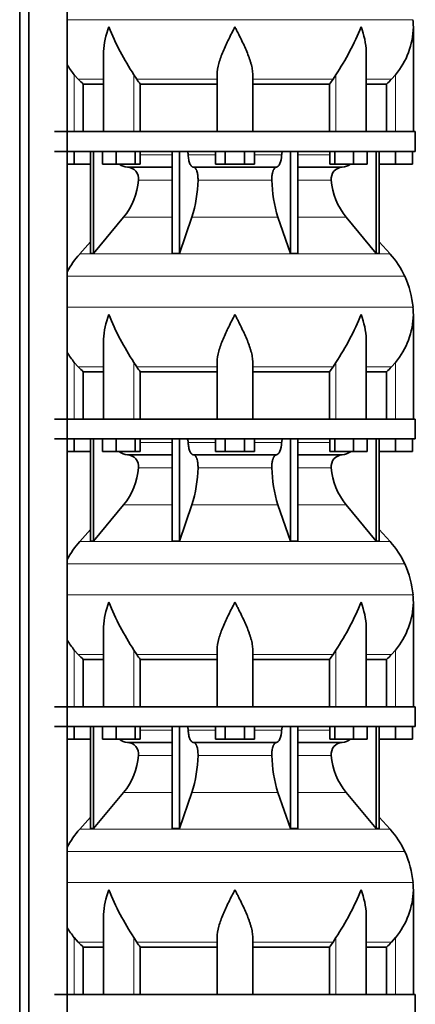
# Model space of a CAD drawing. Header units: millimetres. Extents: x 166 to 773, y -4101 to 2521.
# Tile 24 of 30: x 507 to 707, y 677 to 1174. Entities that reach past the tile are written whole.
import ezdxf

# ---------------------------------------------------------------- set-up
doc = ezdxf.new("R2010")
doc.units = ezdxf.units.MM
doc.layers.add('LOW_134-20', color=7, linetype='Continuous')
doc.layers.add('VSI134_DIFFUSORE', color=7, linetype='Continuous')

# ---------------------------------------------------------------- blocks, each defined once
blk = doc.blocks.new('SE3')
at = {"layer": 'LOW_134-20', "color": 7, "linetype": 'Continuous', "lineweight": 35}
for p, q in [((507.09, -909.32), (507.09, 2007.18)), ((511.64, -909.32), (511.64, 2007.18)), ((531.03, 2007.18), (531.03, -909.32)), ((531.1, 1252.18), (531.1, 1117.18)), ((531.1, 1107.18), (531.1, 972.18)), ((531.1, 962.18), (531.1, 827.18)), ((531.1, 817.18), (531.1, 682.18))]:
    blk.add_line(p, q, dxfattribs=at)
at = {"layer": 'VSI134_DIFFUSORE', "color": 4, "linetype": 'Continuous', "lineweight": 9}
for p, q in [((531.1, 1173.54), (705.49, 1173.54)), ((534.66, 1117.18), (534.66, 1145.78)), ((549.38, 1143.48), (536.67, 1143.48)), ((564.75, 1117.18), (564.75, 1145.78)), ((606.66, 1143.48), (566.17, 1143.48)), ((624.66, 1143.48), (665.15, 1143.48)), ((666.57, 1117.18), (666.57, 1145.78)), ((681.94, 1143.48), (694.65, 1143.48)), ((696.66, 1117.18), (696.66, 1145.78)), ((567.87, 1105.41), (583.96, 1105.41)), ((592.09, 1105.41), (605.85, 1105.41)), ((625.48, 1105.41), (639.23, 1105.41)), ((647.36, 1105.41), (663.46, 1105.41)), ((583.96, 1092.64), (567.03, 1092.64)), ((634.27, 1092.64), (597.05, 1092.64)), ((664.29, 1092.64), (647.36, 1092.64)), ((559.52, 1073.94), (583.96, 1073.94)), ((593.94, 1073.94), (637.38, 1073.94)), ((647.36, 1073.94), (671.8, 1073.94)), ((537.36, 1055.43), (693.96, 1055.43)), ((701.33, 1044.17), (531.1, 1044.17)), ((531.1, 1028.54), (705.49, 1028.54)), ((534.66, 972.18), (534.66, 1000.78)), ((549.38, 998.48), (536.67, 998.48)), ((564.75, 972.18), (564.75, 1000.78)), ((606.66, 998.48), (566.17, 998.48)), ((624.66, 998.48), (665.15, 998.48)), ((666.57, 972.18), (666.57, 1000.78)), ((681.94, 998.48), (694.65, 998.48)), ((696.66, 972.18), (696.66, 1000.78)), ((567.87, 960.41), (583.96, 960.41)), ((592.09, 960.41), (605.85, 960.41)), ((625.48, 960.41), (639.23, 960.41)), ((647.36, 960.41), (663.46, 960.41)), ((583.96, 947.64), (567.03, 947.64)), ((634.27, 947.64), (597.05, 947.64)), ((664.29, 947.64), (647.36, 947.64)), ((559.52, 928.94), (583.96, 928.94)), ((593.94, 928.94), (637.38, 928.94)), ((647.36, 928.94), (671.8, 928.94)), ((537.36, 910.43), (693.96, 910.43)), ((701.33, 899.17), (531.1, 899.17)), ((531.1, 883.54), (705.49, 883.54)), ((534.66, 827.18), (534.66, 855.78)), ((564.75, 827.18), (564.75, 855.78)), ((666.57, 827.18), (666.57, 855.78)), ((696.66, 827.18), (696.66, 855.78)), ((549.38, 853.48), (536.67, 853.48)), ((606.66, 853.48), (566.17, 853.48)), ((624.66, 853.48), (665.15, 853.48)), ((681.94, 853.48), (694.65, 853.48)), ((567.87, 815.41), (583.96, 815.41)), ((592.09, 815.41), (605.85, 815.41)), ((625.48, 815.41), (639.23, 815.41)), ((647.36, 815.41), (663.46, 815.41)), ((583.96, 802.64), (567.03, 802.64)), ((634.27, 802.64), (597.05, 802.64)), ((664.29, 802.64), (647.36, 802.64)), ((559.52, 783.94), (583.96, 783.94)), ((593.94, 783.94), (637.38, 783.94)), ((647.36, 783.94), (671.8, 783.94)), ((537.36, 765.43), (693.96, 765.43)), ((701.33, 754.17), (531.1, 754.17)), ((531.1, 738.54), (705.49, 738.54)), ((534.66, 682.18), (534.66, 710.78)), ((564.75, 682.18), (564.75, 710.78)), ((666.57, 682.18), (666.57, 710.78)), ((696.66, 682.18), (696.66, 710.78)), ((549.38, 708.48), (536.67, 708.48)), ((606.66, 708.48), (566.17, 708.48)), ((624.66, 708.48), (665.15, 708.48)), ((681.94, 708.48), (694.65, 708.48))]:
    blk.add_line(p, q, dxfattribs=at)
at = {"layer": 'VSI134_DIFFUSORE', "color": 7, "linetype": 'Continuous', "lineweight": 35}
for p, q in [((705.66, 1117.18), (705.66, 1169.92)), ((549.38, 1156.54), (549.38, 1117.18)), ((681.94, 1117.18), (681.94, 1156.54)), ((536.67, 1143.48), (534.66, 1145.78)), ((566.17, 1143.48), (564.75, 1145.78)), ((606.66, 1117.18), (606.66, 1145.78)), ((624.66, 1117.18), (624.66, 1145.78)), ((666.57, 1145.78), (665.15, 1143.48)), ((696.66, 1145.78), (694.65, 1143.48)), ((539.19, 1141.04), (549.38, 1141.04)), ((539.19, 1117.18), (539.19, 1141.04)), ((567.95, 1141.04), (606.66, 1141.04)), ((567.95, 1117.18), (567.95, 1141.04)), ((624.66, 1141.04), (663.37, 1141.04)), ((663.37, 1141.04), (663.37, 1117.18)), ((681.94, 1141.04), (692.13, 1141.04)), ((692.13, 1141.04), (692.13, 1117.18)), ((706.66, 1117.18), (524.66, 1117.18)), ((706.66, 1107.18), (706.66, 1117.18)), ((524.66, 1107.18), (706.66, 1107.18)), ((534.66, 1100.78), (534.66, 1107.18)), ((542.83, 1107.18), (542.83, 1055.73)), ((544.36, 1107.18), (544.36, 1055.73)), ((548.9, 1100.78), (548.9, 1107.18)), ((555.84, 1100.78), (555.84, 1107.18)), ((565.32, 1100.78), (565.32, 1107.18)), ((567.87, 1100.78), (567.87, 1107.18)), ((583.96, 1107.18), (583.96, 1055.73)), ((587.66, 1107.18), (587.66, 1055.73)), ((605.85, 1100.78), (605.85, 1107.18)), ((610.75, 1100.78), (610.75, 1107.18)), ((620.57, 1100.78), (620.57, 1107.18)), ((625.48, 1100.78), (625.48, 1107.18)), ((643.66, 1107.18), (643.66, 1055.73)), ((647.36, 1107.18), (647.36, 1055.73)), ((663.46, 1100.78), (663.46, 1107.18)), ((666, 1100.78), (666, 1107.18)), ((675.48, 1100.78), (675.48, 1107.18)), ((682.42, 1100.78), (682.42, 1107.18)), ((686.96, 1107.18), (686.96, 1055.73)), ((688.49, 1107.18), (688.49, 1055.73)), ((696.66, 1100.78), (696.66, 1107.18)), ((705.16, 1100.78), (705.16, 1107.18)), ((534.66, 1100.78), (531.1, 1100.78)), ((542.83, 1100.78), (534.66, 1100.78)), ((555.84, 1100.78), (548.9, 1100.78)), ((565.32, 1100.78), (555.84, 1100.78)), ((561.49, 1099.18), (583.96, 1099.18)), ((567.87, 1100.78), (565.32, 1100.78)), ((594.75, 1099.18), (636.57, 1099.18)), ((610.75, 1100.78), (605.85, 1100.78)), ((620.57, 1100.78), (610.75, 1100.78)), ((625.48, 1100.78), (620.57, 1100.78)), ((647.36, 1099.18), (669.83, 1099.18)), ((666, 1100.78), (663.46, 1100.78)), ((675.48, 1100.78), (666, 1100.78)), ((682.42, 1100.78), (675.48, 1100.78)), ((696.66, 1100.78), (688.49, 1100.78)), ((705.16, 1100.78), (696.66, 1100.78)), ((544.36, 1055.73), (559.52, 1073.94)), ((587.66, 1055.73), (593.94, 1073.94)), ((637.38, 1073.94), (643.66, 1055.73)), ((671.8, 1073.94), (686.96, 1055.73)), ((542.83, 1061.5), (537.36, 1055.43)), ((693.96, 1055.43), (688.49, 1061.5)), ((542.83, 1055.73), (544.36, 1055.73)), ((583.96, 1055.73), (587.66, 1055.73)), ((643.66, 1055.73), (647.36, 1055.73)), ((686.96, 1055.73), (688.49, 1055.73)), ((705.66, 972.18), (705.66, 1024.92)), ((549.38, 1011.54), (549.38, 972.18)), ((681.94, 972.18), (681.94, 1011.54)), ((536.67, 998.48), (534.66, 1000.78)), ((566.17, 998.48), (564.75, 1000.78)), ((606.66, 972.18), (606.66, 1000.78)), ((624.66, 972.18), (624.66, 1000.78)), ((666.57, 1000.78), (665.15, 998.48)), ((696.66, 1000.78), (694.65, 998.48)), ((539.19, 996.04), (549.38, 996.04)), ((539.19, 972.18), (539.19, 996.04)), ((567.95, 996.04), (606.66, 996.04)), ((567.95, 972.18), (567.95, 996.04)), ((624.66, 996.04), (663.37, 996.04)), ((663.37, 996.04), (663.37, 972.18)), ((681.94, 996.04), (692.13, 996.04)), ((692.13, 996.04), (692.13, 972.18)), ((706.66, 972.18), (524.66, 972.18)), ((706.66, 962.18), (706.66, 972.18)), ((524.66, 962.18), (706.66, 962.18)), ((534.66, 955.78), (534.66, 962.18)), ((542.83, 962.18), (542.83, 910.73)), ((544.36, 962.18), (544.36, 910.73)), ((548.9, 955.78), (548.9, 962.18)), ((555.84, 955.78), (555.84, 962.18)), ((565.32, 955.78), (565.32, 962.18)), ((567.87, 955.78), (567.87, 962.18)), ((583.96, 962.18), (583.96, 910.73)), ((587.66, 962.18), (587.66, 910.73)), ((605.85, 955.78), (605.85, 962.18)), ((610.75, 955.78), (610.75, 962.18)), ((620.57, 955.78), (620.57, 962.18)), ((625.48, 955.78), (625.48, 962.18)), ((643.66, 962.18), (643.66, 910.73)), ((647.36, 962.18), (647.36, 910.73)), ((663.46, 955.78), (663.46, 962.18)), ((666, 955.78), (666, 962.18)), ((675.48, 955.78), (675.48, 962.18)), ((682.42, 955.78), (682.42, 962.18)), ((686.96, 962.18), (686.96, 910.73)), ((688.49, 962.18), (688.49, 910.73)), ((696.66, 955.78), (696.66, 962.18)), ((705.16, 955.78), (705.16, 962.18)), ((534.66, 955.78), (531.1, 955.78)), ((542.83, 955.78), (534.66, 955.78)), ((555.84, 955.78), (548.9, 955.78)), ((565.32, 955.78), (555.84, 955.78)), ((561.49, 954.18), (583.96, 954.18)), ((567.87, 955.78), (565.32, 955.78)), ((594.75, 954.18), (636.57, 954.18)), ((610.75, 955.78), (605.85, 955.78)), ((620.57, 955.78), (610.75, 955.78)), ((625.48, 955.78), (620.57, 955.78)), ((647.36, 954.18), (669.83, 954.18)), ((666, 955.78), (663.46, 955.78)), ((675.48, 955.78), (666, 955.78)), ((682.42, 955.78), (675.48, 955.78)), ((696.66, 955.78), (688.49, 955.78)), ((705.16, 955.78), (696.66, 955.78)), ((544.36, 910.73), (559.52, 928.94)), ((587.66, 910.73), (593.94, 928.94)), ((637.38, 928.94), (643.66, 910.73)), ((671.8, 928.94), (686.96, 910.73)), ((542.83, 916.5), (537.36, 910.43)), ((693.96, 910.43), (688.49, 916.5)), ((542.83, 910.73), (544.36, 910.73)), ((583.96, 910.73), (587.66, 910.73)), ((643.66, 910.73), (647.36, 910.73)), ((686.96, 910.73), (688.49, 910.73)), ((705.66, 827.18), (705.66, 879.92)), ((549.38, 866.54), (549.38, 827.18)), ((681.94, 827.18), (681.94, 866.54)), ((536.67, 853.48), (534.66, 855.78)), ((566.17, 853.48), (564.75, 855.78)), ((606.66, 827.18), (606.66, 855.78)), ((624.66, 827.18), (624.66, 855.78)), ((666.57, 855.78), (665.15, 853.48)), ((696.66, 855.78), (694.65, 853.48)), ((539.19, 851.04), (549.38, 851.04)), ((539.19, 827.18), (539.19, 851.04)), ((567.95, 851.04), (606.66, 851.04)), ((567.95, 827.18), (567.95, 851.04)), ((624.66, 851.04), (663.37, 851.04)), ((663.37, 851.04), (663.37, 827.18)), ((681.94, 851.04), (692.13, 851.04)), ((692.13, 851.04), (692.13, 827.18)), ((706.66, 827.18), (524.66, 827.18)), ((706.66, 817.18), (706.66, 827.18)), ((524.66, 817.18), (706.66, 817.18)), ((534.66, 810.78), (534.66, 817.18)), ((542.83, 817.18), (542.83, 765.73)), ((544.36, 817.18), (544.36, 765.73)), ((548.9, 810.78), (548.9, 817.18)), ((555.84, 810.78), (555.84, 817.18)), ((565.32, 810.78), (565.32, 817.18)), ((567.87, 810.78), (567.87, 817.18)), ((583.96, 817.18), (583.96, 765.73)), ((587.66, 817.18), (587.66, 765.73)), ((605.85, 810.78), (605.85, 817.18)), ((610.75, 810.78), (610.75, 817.18)), ((620.57, 810.78), (620.57, 817.18)), ((625.48, 810.78), (625.48, 817.18)), ((643.66, 817.18), (643.66, 765.73)), ((647.36, 817.18), (647.36, 765.73)), ((663.46, 810.78), (663.46, 817.18)), ((666, 810.78), (666, 817.18)), ((675.48, 810.78), (675.48, 817.18)), ((682.42, 810.78), (682.42, 817.18)), ((686.96, 817.18), (686.96, 765.73)), ((688.49, 817.18), (688.49, 765.73)), ((696.66, 810.78), (696.66, 817.18)), ((705.16, 810.78), (705.16, 817.18)), ((534.66, 810.78), (531.1, 810.78)), ((542.83, 810.78), (534.66, 810.78)), ((555.84, 810.78), (548.9, 810.78)), ((565.32, 810.78), (555.84, 810.78)), ((561.49, 809.18), (583.96, 809.18)), ((567.87, 810.78), (565.32, 810.78)), ((594.75, 809.18), (636.57, 809.18)), ((610.75, 810.78), (605.85, 810.78)), ((620.57, 810.78), (610.75, 810.78)), ((625.48, 810.78), (620.57, 810.78)), ((647.36, 809.18), (669.83, 809.18)), ((666, 810.78), (663.46, 810.78)), ((675.48, 810.78), (666, 810.78)), ((682.42, 810.78), (675.48, 810.78)), ((696.66, 810.78), (688.49, 810.78)), ((705.16, 810.78), (696.66, 810.78)), ((544.36, 765.73), (559.52, 783.94)), ((587.66, 765.73), (593.94, 783.94)), ((637.38, 783.94), (643.66, 765.73)), ((671.8, 783.94), (686.96, 765.73)), ((542.83, 771.5), (537.36, 765.43)), ((693.96, 765.43), (688.49, 771.5)), ((542.83, 765.73), (544.36, 765.73)), ((583.96, 765.73), (587.66, 765.73)), ((643.66, 765.73), (647.36, 765.73)), ((686.96, 765.73), (688.49, 765.73)), ((705.66, 682.18), (705.66, 734.92)), ((549.38, 721.54), (549.38, 682.18)), ((681.94, 682.18), (681.94, 721.54)), ((536.67, 708.48), (534.66, 710.78)), ((566.17, 708.48), (564.75, 710.78)), ((606.66, 682.18), (606.66, 710.78)), ((624.66, 682.18), (624.66, 710.78)), ((666.57, 710.78), (665.15, 708.48)), ((696.66, 710.78), (694.65, 708.48)), ((539.19, 706.04), (549.38, 706.04)), ((539.19, 682.18), (539.19, 706.04)), ((567.95, 706.04), (606.66, 706.04)), ((567.95, 682.18), (567.95, 706.04)), ((624.66, 706.04), (663.37, 706.04)), ((663.37, 706.04), (663.37, 682.18)), ((681.94, 706.04), (692.13, 706.04)), ((692.13, 706.04), (692.13, 682.18)), ((706.66, 682.18), (524.66, 682.18)), ((706.66, 672.18), (706.66, 682.18))]:
    blk.add_line(p, q, dxfattribs=at)
for centre, radius, start, end in [((667.16, 1169.91), 38.5, 359.9861, 5.4174), ((677.84, 1220.85), 135.74, 202.0412, 213.5763), ((553.48, 1220.85), 135.74, 326.4237, 337.9588), ((666.97, 1170.59), 38.7, 320.1094, 358.9842), ((564.35, 1170.59), 38.7, 210.5496, 219.8906), ((599.28, 1165.7), 39.88, 213.8582, 218.2062), ((632.04, 1165.7), 39.88, 321.7938, 326.1418), ((561.72, 1105.86), 6.68, 229.5852, 268.0094), ((561.2, 1093.32), 5.87, 353.3223, 87.2173), ((670.1, 1093.34), 5.85, 92.5772, 186.8833), ((669.6, 1105.86), 6.68, 271.9979, 310.3729), ((533.73, 1095.16), 33.4, 320.5472, 355.6594), ((532.09, 1093.84), 64.97, 342.1602, 358.9354), ((700.74, 1094.09), 66.48, 181.2569, 197.6475), ((697.7, 1095.21), 33.51, 184.3996, 219.3938), ((570.06, 1025.98), 44, 138, 152.3158), ((661.26, 1025.98), 44, 24.4088, 42), ((656.71, 1023.92), 49, 5.4174, 24.4088), ((667.16, 1024.91), 38.5, 359.9861, 5.4174), ((677.84, 1075.85), 135.74, 202.0412, 213.5763), ((553.48, 1075.85), 135.74, 326.4237, 337.9588), ((666.97, 1025.59), 38.7, 320.1094, 358.9842), ((564.35, 1025.59), 38.7, 210.5496, 219.8906), ((599.28, 1020.7), 39.88, 213.8582, 218.2062), ((632.04, 1020.7), 39.88, 321.7938, 326.1418), ((561.72, 960.86), 6.68, 229.5852, 268.0094), ((561.2, 948.32), 5.87, 353.3223, 87.2173), ((670.1, 948.34), 5.85, 92.5772, 186.8833), ((669.6, 960.86), 6.68, 271.9979, 310.3729), ((533.73, 950.16), 33.4, 320.5472, 355.6594), ((532.09, 948.84), 64.97, 342.1602, 358.9354), ((700.74, 949.09), 66.48, 181.2569, 197.6475), ((697.7, 950.21), 33.51, 184.3996, 219.3938), ((570.06, 880.98), 44, 138, 152.3158), ((661.26, 880.98), 44, 24.4088, 42), ((656.71, 878.92), 49, 5.4174, 24.4088), ((667.16, 879.91), 38.5, 359.9861, 5.4174), ((677.84, 930.85), 135.74, 202.0412, 213.5763), ((553.48, 930.85), 135.74, 326.4237, 337.9588), ((666.97, 880.59), 38.7, 320.1094, 358.9842), ((564.35, 880.59), 38.7, 210.5496, 219.8906), ((599.28, 875.7), 39.88, 213.8582, 218.2062), ((632.04, 875.7), 39.88, 321.7938, 326.1418), ((561.72, 815.86), 6.68, 229.5852, 268.0094), ((561.2, 803.32), 5.87, 353.3223, 87.2173), ((670.1, 803.34), 5.85, 92.5772, 186.8833), ((669.6, 815.86), 6.68, 271.9979, 310.3729), ((533.73, 805.16), 33.4, 320.5472, 355.6594), ((532.09, 803.84), 64.97, 342.1602, 358.9354), ((700.74, 804.09), 66.48, 181.2569, 197.6475), ((697.7, 805.21), 33.51, 184.3996, 219.3938), ((570.06, 735.98), 44, 138, 152.3158), ((661.26, 735.98), 44, 24.4088, 42), ((656.71, 733.92), 49, 5.4174, 24.4088), ((677.84, 785.85), 135.74, 202.0412, 213.5763), ((553.48, 785.85), 135.74, 326.4237, 337.9588), ((666.97, 735.59), 38.7, 320.1094, 358.9842), ((667.16, 734.91), 38.5, 359.9861, 5.4174), ((564.35, 735.59), 38.7, 210.5496, 219.8906), ((599.28, 730.7), 39.88, 213.8582, 218.2062), ((632.04, 730.7), 39.88, 321.7938, 326.1418)]:
    blk.add_arc(centre, radius, start, end, dxfattribs=at)
for points, knots in [([(549.38, 1156.53), (549.38, 1156.85), (549.39, 1157.18), (549.54, 1161.55), (550.53, 1165.76), (552.02, 1169.91)], [0.4601729, 0.4601729, 0.4601729, 0.4601729, 0.5, 0.5, 1, 1, 1, 1]), ([(606.66, 1145.78), (606.66, 1147.61), (607.02, 1149.55), (608.12, 1153.49), (608.86, 1155.5), (610.58, 1159.6), (611.54, 1161.64), (613.04, 1164.72), (613.55, 1165.75), (614.6, 1167.82), (615.13, 1168.88), (615.66, 1169.91)], [0, 0, 0, 0, 0.25, 0.25, 0.5, 0.5, 0.75, 0.75, 0.875, 0.875, 1, 1, 1, 1]), ([(624.66, 1145.78), (624.66, 1146.69), (624.57, 1147.63), (624.26, 1149.53), (624.04, 1150.5), (623.62, 1151.98), (623.47, 1152.48), (623.15, 1153.48), (622.98, 1153.98), (622.44, 1155.48), (622.04, 1156.49), (621.2, 1158.52), (620.74, 1159.54), (619.8, 1161.59), (619.3, 1162.63), (618.29, 1164.71), (617.77, 1165.74), (616.99, 1167.3), (616.72, 1167.82), (616.32, 1168.6), (616.19, 1168.86), (615.93, 1169.39), (615.79, 1169.65), (615.66, 1169.91)], [0, 0, 0, 0, 0.125, 0.125, 0.25, 0.25, 0.3125, 0.3125, 0.375, 0.375, 0.5, 0.5, 0.625, 0.625, 0.75, 0.75, 0.875, 0.875, 0.9375, 0.9375, 0.96875, 0.96875, 1, 1, 1, 1]), ([(681.94, 1156.53), (681.94, 1156.85), (681.93, 1157.18), (681.78, 1161.55), (680.79, 1165.76), (679.3, 1169.91)], [0.4601729, 0.4601729, 0.4601729, 0.4601729, 0.5, 0.5, 1, 1, 1, 1]), ([(591.33, 1107.18), (591.37, 1107.18), (591.42, 1107.17), (591.51, 1107.13), (591.56, 1107.1), (591.69, 1106.97), (591.77, 1106.84), (591.91, 1106.51), (591.96, 1106.32), (592.05, 1105.89), (592.08, 1105.65), (592.09, 1105.41)], [0, 0, 0, 0, 0.125, 0.125, 0.25, 0.25, 0.5, 0.5, 0.75, 0.75, 1, 1, 1, 1]), ([(639.23, 1105.41), (639.24, 1105.65), (639.27, 1105.88), (639.33, 1106.21), (639.36, 1106.31), (639.42, 1106.5), (639.45, 1106.59), (639.52, 1106.76), (639.56, 1106.83), (639.63, 1106.95), (639.68, 1107.01), (639.76, 1107.1), (639.81, 1107.13), (639.9, 1107.17), (639.95, 1107.18), (639.99, 1107.18)], [0, 0, 0, 0, 0.25, 0.25, 0.375, 0.375, 0.5, 0.5, 0.625, 0.625, 0.75, 0.75, 0.875, 0.875, 1, 1, 1, 1]), ([(594.75, 1099.18), (594.59, 1099.18), (594.43, 1099.22), (594.19, 1099.34), (594.11, 1099.39), (593.95, 1099.5), (593.87, 1099.57), (593.64, 1099.79), (593.5, 1099.98), (593.22, 1100.43), (593.09, 1100.68), (592.85, 1101.24), (592.73, 1101.56), (592.53, 1102.23), (592.45, 1102.59), (592.3, 1103.34), (592.23, 1103.74), (592.14, 1104.56), (592.11, 1104.98), (592.09, 1105.41)], [0, 0, 0, 0, 0.125, 0.125, 0.1875, 0.1875, 0.25, 0.25, 0.375, 0.375, 0.5, 0.5, 0.625, 0.625, 0.75, 0.75, 0.875, 0.875, 1, 1, 1, 1]), ([(639.23, 1105.41), (639.16, 1103.7), (638.84, 1102.1), (637.87, 1099.83), (637.22, 1099.18), (636.57, 1099.18)], [0, 0, 0, 0, 0.5, 0.5, 1, 1, 1, 1]), ([(594.75, 1099.18), (594.83, 1099.18), (594.91, 1099.17), (595.07, 1099.13), (595.15, 1099.1), (595.38, 1098.97), (595.53, 1098.84), (595.83, 1098.5), (595.96, 1098.3), (596.16, 1097.94), (596.22, 1097.81), (596.34, 1097.53), (596.4, 1097.38), (596.56, 1096.92), (596.65, 1096.59), (596.78, 1096.05), (596.81, 1095.87), (596.88, 1095.49), (596.91, 1095.3), (596.99, 1094.71), (597.02, 1094.3), (597.06, 1093.47), (597.06, 1093.05), (597.05, 1092.64)], [0, 0, 0, 0, 0.0625, 0.0625, 0.125, 0.125, 0.25, 0.25, 0.375, 0.375, 0.4375, 0.4375, 0.5, 0.5, 0.625, 0.625, 0.6875, 0.6875, 0.75, 0.75, 0.875, 0.875, 1, 1, 1, 1]), ([(634.27, 1092.64), (634.26, 1093.05), (634.26, 1093.47), (634.29, 1094.09), (634.3, 1094.29), (634.34, 1094.7), (634.36, 1094.9), (634.44, 1095.49), (634.5, 1095.87), (634.63, 1096.41), (634.67, 1096.58), (634.77, 1096.92), (634.87, 1097.24), (634.98, 1097.53), (635.1, 1097.8), (635.16, 1097.94), (635.36, 1098.3), (635.5, 1098.51), (635.79, 1098.84), (635.94, 1098.97), (636.25, 1099.14), (636.41, 1099.18), (636.57, 1099.18)], [0, 0, 0, 0, 0.125, 0.125, 0.1875, 0.1875, 0.25, 0.25, 0.375, 0.375, 0.4375, 0.4375, 0.5, 0.5625, 0.5625, 0.625, 0.625, 0.75, 0.75, 0.875, 0.875, 1, 1, 1, 1]), ([(549.38, 1011.53), (549.38, 1011.85), (549.39, 1012.18), (549.54, 1016.55), (550.53, 1020.76), (552.02, 1024.91)], [0.4601729, 0.4601729, 0.4601729, 0.4601729, 0.5, 0.5, 1, 1, 1, 1]), ([(606.66, 1000.78), (606.66, 1002.61), (607.02, 1004.55), (608.12, 1008.49), (608.86, 1010.5), (610.58, 1014.6), (611.54, 1016.64), (613.04, 1019.72), (613.55, 1020.75), (614.6, 1022.82), (615.13, 1023.88), (615.66, 1024.91)], [0, 0, 0, 0, 0.25, 0.25, 0.5, 0.5, 0.75, 0.75, 0.875, 0.875, 1, 1, 1, 1]), ([(624.66, 1000.78), (624.66, 1001.69), (624.57, 1002.63), (624.26, 1004.53), (624.04, 1005.5), (623.62, 1006.98), (623.47, 1007.48), (623.15, 1008.48), (622.98, 1008.98), (622.44, 1010.48), (622.04, 1011.49), (621.2, 1013.52), (620.74, 1014.54), (619.8, 1016.59), (619.3, 1017.63), (618.29, 1019.71), (617.77, 1020.74), (616.99, 1022.3), (616.72, 1022.82), (616.32, 1023.6), (616.19, 1023.86), (615.93, 1024.39), (615.79, 1024.65), (615.66, 1024.91)], [0, 0, 0, 0, 0.125, 0.125, 0.25, 0.25, 0.3125, 0.3125, 0.375, 0.375, 0.5, 0.5, 0.625, 0.625, 0.75, 0.75, 0.875, 0.875, 0.9375, 0.9375, 0.96875, 0.96875, 1, 1, 1, 1]), ([(681.94, 1011.53), (681.94, 1011.85), (681.93, 1012.18), (681.78, 1016.55), (680.79, 1020.76), (679.3, 1024.91)], [0.4601729, 0.4601729, 0.4601729, 0.4601729, 0.5, 0.5, 1, 1, 1, 1]), ([(591.33, 962.18), (591.37, 962.18), (591.42, 962.17), (591.51, 962.13), (591.56, 962.1), (591.69, 961.97), (591.77, 961.84), (591.91, 961.51), (591.96, 961.32), (592.05, 960.89), (592.08, 960.65), (592.09, 960.41)], [0, 0, 0, 0, 0.125, 0.125, 0.25, 0.25, 0.5, 0.5, 0.75, 0.75, 1, 1, 1, 1]), ([(594.75, 954.18), (594.59, 954.18), (594.43, 954.22), (594.19, 954.34), (594.11, 954.39), (593.95, 954.5), (593.87, 954.57), (593.64, 954.79), (593.5, 954.98), (593.22, 955.43), (593.09, 955.68), (592.85, 956.24), (592.73, 956.56), (592.53, 957.23), (592.45, 957.59), (592.3, 958.34), (592.23, 958.74), (592.14, 959.56), (592.11, 959.98), (592.09, 960.41)], [0, 0, 0, 0, 0.125, 0.125, 0.1875, 0.1875, 0.25, 0.25, 0.375, 0.375, 0.5, 0.5, 0.625, 0.625, 0.75, 0.75, 0.875, 0.875, 1, 1, 1, 1]), ([(639.23, 960.41), (639.16, 958.7), (638.84, 957.1), (637.87, 954.83), (637.22, 954.18), (636.57, 954.18)], [0, 0, 0, 0, 0.5, 0.5, 1, 1, 1, 1]), ([(639.23, 960.41), (639.24, 960.65), (639.27, 960.88), (639.33, 961.21), (639.36, 961.31), (639.42, 961.5), (639.45, 961.59), (639.52, 961.76), (639.56, 961.83), (639.63, 961.95), (639.68, 962.01), (639.76, 962.1), (639.81, 962.13), (639.9, 962.17), (639.95, 962.18), (639.99, 962.18)], [0, 0, 0, 0, 0.25, 0.25, 0.375, 0.375, 0.5, 0.5, 0.625, 0.625, 0.75, 0.75, 0.875, 0.875, 1, 1, 1, 1]), ([(594.75, 954.18), (594.83, 954.18), (594.91, 954.17), (595.07, 954.13), (595.15, 954.1), (595.38, 953.97), (595.53, 953.84), (595.83, 953.5), (595.96, 953.3), (596.16, 952.94), (596.22, 952.81), (596.34, 952.53), (596.4, 952.38), (596.56, 951.92), (596.65, 951.59), (596.78, 951.05), (596.81, 950.87), (596.88, 950.49), (596.91, 950.3), (596.99, 949.71), (597.02, 949.3), (597.06, 948.47), (597.06, 948.05), (597.05, 947.64)], [0, 0, 0, 0, 0.0625, 0.0625, 0.125, 0.125, 0.25, 0.25, 0.375, 0.375, 0.4375, 0.4375, 0.5, 0.5, 0.625, 0.625, 0.6875, 0.6875, 0.75, 0.75, 0.875, 0.875, 1, 1, 1, 1]), ([(634.27, 947.64), (634.26, 948.05), (634.26, 948.47), (634.29, 949.09), (634.3, 949.29), (634.34, 949.7), (634.36, 949.9), (634.44, 950.49), (634.5, 950.87), (634.63, 951.41), (634.67, 951.58), (634.77, 951.92), (634.87, 952.24), (634.98, 952.53), (635.1, 952.8), (635.16, 952.94), (635.36, 953.3), (635.5, 953.51), (635.79, 953.84), (635.94, 953.97), (636.25, 954.14), (636.41, 954.18), (636.57, 954.18)], [0, 0, 0, 0, 0.125, 0.125, 0.1875, 0.1875, 0.25, 0.25, 0.375, 0.375, 0.4375, 0.4375, 0.5, 0.5625, 0.5625, 0.625, 0.625, 0.75, 0.75, 0.875, 0.875, 1, 1, 1, 1]), ([(549.38, 866.53), (549.38, 866.85), (549.39, 867.18), (549.54, 871.55), (550.53, 875.76), (552.02, 879.91)], [0.4601729, 0.4601729, 0.4601729, 0.4601729, 0.5, 0.5, 1, 1, 1, 1]), ([(606.66, 855.78), (606.66, 857.61), (607.02, 859.55), (608.12, 863.49), (608.86, 865.5), (610.58, 869.6), (611.54, 871.64), (613.04, 874.72), (613.55, 875.75), (614.6, 877.82), (615.13, 878.88), (615.66, 879.91)], [0, 0, 0, 0, 0.25, 0.25, 0.5, 0.5, 0.75, 0.75, 0.875, 0.875, 1, 1, 1, 1]), ([(624.66, 855.78), (624.66, 856.69), (624.57, 857.63), (624.26, 859.53), (624.04, 860.5), (623.62, 861.98), (623.47, 862.48), (623.15, 863.48), (622.98, 863.98), (622.44, 865.48), (622.04, 866.49), (621.2, 868.52), (620.74, 869.54), (619.8, 871.59), (619.3, 872.63), (618.29, 874.71), (617.77, 875.74), (616.99, 877.3), (616.72, 877.82), (616.32, 878.6), (616.19, 878.86), (615.93, 879.39), (615.79, 879.65), (615.66, 879.91)], [0, 0, 0, 0, 0.125, 0.125, 0.25, 0.25, 0.3125, 0.3125, 0.375, 0.375, 0.5, 0.5, 0.625, 0.625, 0.75, 0.75, 0.875, 0.875, 0.9375, 0.9375, 0.96875, 0.96875, 1, 1, 1, 1]), ([(681.94, 866.53), (681.94, 866.85), (681.93, 867.18), (681.78, 871.55), (680.79, 875.76), (679.3, 879.91)], [0.4601729, 0.4601729, 0.4601729, 0.4601729, 0.5, 0.5, 1, 1, 1, 1]), ([(591.33, 817.18), (591.37, 817.18), (591.42, 817.17), (591.51, 817.13), (591.56, 817.1), (591.69, 816.97), (591.77, 816.84), (591.91, 816.51), (591.96, 816.32), (592.05, 815.89), (592.08, 815.65), (592.09, 815.41)], [0, 0, 0, 0, 0.125, 0.125, 0.25, 0.25, 0.5, 0.5, 0.75, 0.75, 1, 1, 1, 1]), ([(594.75, 809.18), (594.59, 809.18), (594.43, 809.22), (594.19, 809.34), (594.11, 809.39), (593.95, 809.5), (593.87, 809.57), (593.64, 809.79), (593.5, 809.98), (593.22, 810.43), (593.09, 810.68), (592.85, 811.24), (592.73, 811.56), (592.53, 812.23), (592.45, 812.59), (592.3, 813.34), (592.23, 813.74), (592.14, 814.56), (592.11, 814.98), (592.09, 815.41)], [0, 0, 0, 0, 0.125, 0.125, 0.1875, 0.1875, 0.25, 0.25, 0.375, 0.375, 0.5, 0.5, 0.625, 0.625, 0.75, 0.75, 0.875, 0.875, 1, 1, 1, 1]), ([(639.23, 815.41), (639.16, 813.7), (638.84, 812.1), (637.87, 809.83), (637.22, 809.18), (636.57, 809.18)], [0, 0, 0, 0, 0.5, 0.5, 1, 1, 1, 1]), ([(639.23, 815.41), (639.24, 815.65), (639.27, 815.88), (639.33, 816.21), (639.36, 816.31), (639.42, 816.5), (639.45, 816.59), (639.52, 816.76), (639.56, 816.83), (639.63, 816.95), (639.68, 817.01), (639.76, 817.1), (639.81, 817.13), (639.9, 817.17), (639.95, 817.18), (639.99, 817.18)], [0, 0, 0, 0, 0.25, 0.25, 0.375, 0.375, 0.5, 0.5, 0.625, 0.625, 0.75, 0.75, 0.875, 0.875, 1, 1, 1, 1]), ([(594.75, 809.18), (594.83, 809.18), (594.91, 809.17), (595.07, 809.13), (595.15, 809.1), (595.38, 808.97), (595.53, 808.84), (595.83, 808.5), (595.96, 808.3), (596.16, 807.94), (596.22, 807.81), (596.34, 807.53), (596.4, 807.38), (596.56, 806.92), (596.65, 806.59), (596.78, 806.05), (596.81, 805.87), (596.88, 805.49), (596.91, 805.3), (596.99, 804.71), (597.02, 804.3), (597.06, 803.47), (597.06, 803.05), (597.05, 802.64)], [0, 0, 0, 0, 0.0625, 0.0625, 0.125, 0.125, 0.25, 0.25, 0.375, 0.375, 0.4375, 0.4375, 0.5, 0.5, 0.625, 0.625, 0.6875, 0.6875, 0.75, 0.75, 0.875, 0.875, 1, 1, 1, 1]), ([(634.27, 802.64), (634.26, 803.05), (634.26, 803.47), (634.29, 804.09), (634.3, 804.29), (634.34, 804.7), (634.36, 804.9), (634.44, 805.49), (634.5, 805.87), (634.63, 806.41), (634.67, 806.58), (634.77, 806.92), (634.87, 807.24), (634.98, 807.53), (635.1, 807.8), (635.16, 807.94), (635.36, 808.3), (635.5, 808.51), (635.79, 808.84), (635.94, 808.97), (636.25, 809.14), (636.41, 809.18), (636.57, 809.18)], [0, 0, 0, 0, 0.125, 0.125, 0.1875, 0.1875, 0.25, 0.25, 0.375, 0.375, 0.4375, 0.4375, 0.5, 0.5625, 0.5625, 0.625, 0.625, 0.75, 0.75, 0.875, 0.875, 1, 1, 1, 1]), ([(549.38, 721.53), (549.38, 721.85), (549.39, 722.18), (549.54, 726.55), (550.53, 730.76), (552.02, 734.91)], [0.4601729, 0.4601729, 0.4601729, 0.4601729, 0.5, 0.5, 1, 1, 1, 1]), ([(606.66, 710.78), (606.66, 712.61), (607.02, 714.55), (608.12, 718.49), (608.86, 720.5), (610.58, 724.6), (611.54, 726.64), (613.04, 729.72), (613.55, 730.75), (614.6, 732.82), (615.13, 733.88), (615.66, 734.91)], [0, 0, 0, 0, 0.25, 0.25, 0.5, 0.5, 0.75, 0.75, 0.875, 0.875, 1, 1, 1, 1]), ([(624.66, 710.78), (624.66, 711.69), (624.57, 712.63), (624.26, 714.53), (624.04, 715.5), (623.62, 716.98), (623.47, 717.48), (623.15, 718.48), (622.98, 718.98), (622.44, 720.48), (622.04, 721.49), (621.2, 723.52), (620.74, 724.54), (619.8, 726.59), (619.3, 727.63), (618.29, 729.71), (617.77, 730.74), (616.99, 732.3), (616.72, 732.82), (616.32, 733.6), (616.19, 733.86), (615.93, 734.39), (615.79, 734.65), (615.66, 734.91)], [0, 0, 0, 0, 0.125, 0.125, 0.25, 0.25, 0.3125, 0.3125, 0.375, 0.375, 0.5, 0.5, 0.625, 0.625, 0.75, 0.75, 0.875, 0.875, 0.9375, 0.9375, 0.96875, 0.96875, 1, 1, 1, 1]), ([(681.94, 721.53), (681.94, 721.85), (681.93, 722.18), (681.78, 726.55), (680.79, 730.76), (679.3, 734.91)], [0.4601729, 0.4601729, 0.4601729, 0.4601729, 0.5, 0.5, 1, 1, 1, 1])]:
    blk.add_open_spline(points, degree=3, knots=knots, dxfattribs=at)
for points in [[(539.19, 1141.04), (538.32, 1141.82), (537.48, 1142.64), (536.67, 1143.48)], [(694.65, 1143.48), (693.84, 1142.64), (693, 1141.82), (692.13, 1141.04)], [(539.19, 996.04), (538.32, 996.82), (537.48, 997.64), (536.67, 998.48)], [(694.65, 998.48), (693.84, 997.64), (693, 996.82), (692.13, 996.04)], [(539.19, 851.04), (538.32, 851.82), (537.48, 852.64), (536.67, 853.48)], [(694.65, 853.48), (693.84, 852.64), (693, 851.82), (692.13, 851.04)], [(539.19, 706.04), (538.32, 706.82), (537.48, 707.64), (536.67, 708.48)], [(694.65, 708.48), (693.84, 707.64), (693, 706.82), (692.13, 706.04)]]:
    blk.add_open_spline(points, degree=3, dxfattribs=at)

msp = doc.modelspace()

# ---------------------------------------------------------------- block references
msp.add_blockref('SE3', (0, 0))

doc.saveas('drawing.dxf')
